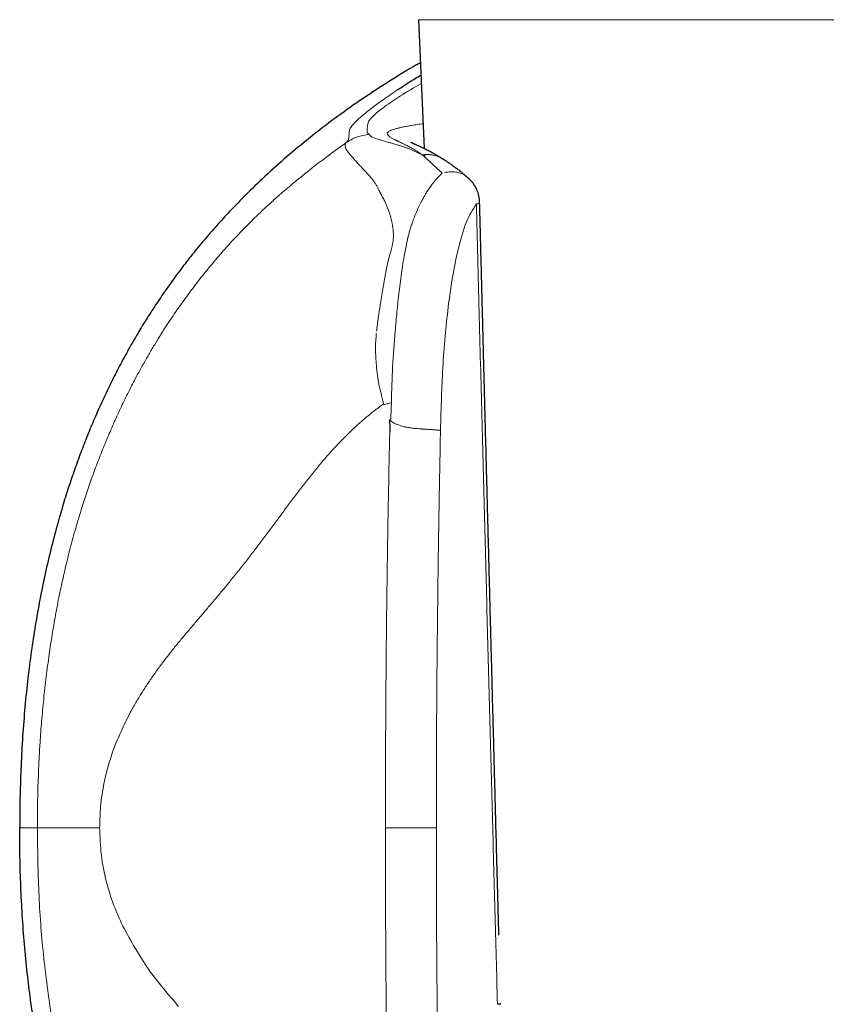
# Model space of a CAD drawing. Header units: millimetres. Extents: x 8 to 913, y 12 to 937.
# Tile 52 of 70: x 500 to 523, y 642 to 670. Entities that reach past the tile are written whole.
import ezdxf

# ---------------------------------------------------------------- set-up
doc = ezdxf.new("R2010")
doc.units = ezdxf.units.MM

msp = doc.modelspace()

# ---------------------------------------------------------------- linework, layer by layer
at = {"color": 7, "linetype": 'Continuous', "lineweight": 30}
for p, q in [((511.108, 669.975), (511.267, 666.299)), ((509.034, 666.46), (509.108, 666.555)), ((511.275, 666.128), (511.277, 666.073)), ((511.784, 666.012), (511.792, 666.007)), ((505.719, 664.504), (505.736, 664.522)), ((501.014, 656.277), (501.033, 656.339))]:
    msp.add_line(p, q, dxfattribs=at)
at = {"color": 252, "linetype": 'Continuous', "lineweight": 0}
for p, q in [((534.363, 669.975), (511.108, 669.975)), ((511.187, 668.15), (511.004, 668.051)), ((509.108, 666.555), (509.136, 666.826)), ((511.213, 666.121), (511.243, 666.105)), ((511.243, 666.105), (511.283, 666.068)), ((511.283, 666.068), (511.382, 665.975)), ((510.163, 646.938), (511.616, 646.938))]:
    msp.add_line(p, q, dxfattribs=at)
at = {"color": 7, "linetype": 'Continuous', "lineweight": 30}
for points, knots in [([(511.161, 668.745), (511.124, 668.725), (510.825, 668.56), (510.279, 668.224), (509.529, 667.738), (508.817, 667.236), (508.141, 666.722), (507.502, 666.2), (506.887, 665.659), (506.296, 665.103), (505.922, 664.715), (505.736, 664.522)], [0, 0, 0, 0, 0.018393, 0.148683, 0.278251, 0.406995, 0.527541, 0.647187, 0.765858, 0.883484, 1, 1, 1, 1]), ([(510.521, 667.984), (510.628, 668.055), (510.829, 668.187), (511.066, 668.331), (511.177, 668.398)], [0, 0, 0, 0, 0.533433, 1, 1, 1, 1]), ([(511.784, 666.013), (511.783, 666.014), (511.766, 666.024), (511.737, 666.042), (511.699, 666.065), (511.669, 666.082), (511.646, 666.096), (511.628, 666.106), (511.613, 666.115), (511.597, 666.124), (511.573, 666.138), (511.538, 666.157), (511.494, 666.182), (511.44, 666.211), (511.378, 666.243), (511.312, 666.277), (511.249, 666.308), (511.194, 666.335), (511.145, 666.358), (511.1, 666.379), (511.058, 666.399), (511.024, 666.414), (510.998, 666.426), (510.978, 666.436), (510.959, 666.444), (510.941, 666.453), (510.923, 666.461), (510.907, 666.469), (510.895, 666.474), (510.888, 666.478), (510.885, 666.479), (510.885, 666.479), (510.885, 666.479)], [0, 0, 0, 0, 0.003123, 0.036663, 0.064647, 0.087133, 0.104163, 0.115932, 0.126997, 0.138657, 0.150907, 0.182441, 0.217255, 0.255306, 0.310321, 0.368415, 0.425537, 0.477402, 0.524652, 0.571895, 0.620131, 0.667876, 0.696553, 0.724275, 0.754055, 0.787482, 0.824543, 0.866223, 0.906976, 0.946825, 0.984535, 1, 1, 1, 1]), ([(512.504, 665.481), (512.491, 665.492), (512.467, 665.513), (512.434, 665.54), (512.407, 665.563), (512.386, 665.58), (512.371, 665.593), (512.356, 665.605), (512.338, 665.619), (512.313, 665.64), (512.278, 665.667), (512.238, 665.699), (512.195, 665.731), (512.156, 665.76), (512.125, 665.784), (512.099, 665.802), (512.077, 665.818), (512.053, 665.835), (512.026, 665.854), (511.999, 665.873), (511.976, 665.888), (511.958, 665.901), (511.942, 665.912), (511.923, 665.924), (511.899, 665.94), (511.869, 665.96), (511.833, 665.983), (511.807, 666), (511.793, 666.008)], [0, 0, 0, 0, 0.052636, 0.097176, 0.133647, 0.162065, 0.182441, 0.196049, 0.221875, 0.256231, 0.299108, 0.362797, 0.421459, 0.474787, 0.521077, 0.552841, 0.580444, 0.613982, 0.654173, 0.694195, 0.730833, 0.753605, 0.774968, 0.801586, 0.837332, 0.882249, 0.936421, 1, 1, 1, 1]), ([(512.851, 664.749), (512.851, 664.758), (512.851, 664.787), (512.847, 664.835), (512.839, 664.892), (512.829, 664.947), (512.817, 664.995), (512.805, 665.036), (512.793, 665.072), (512.778, 665.109), (512.759, 665.152), (512.734, 665.202), (512.705, 665.25), (512.676, 665.293), (512.65, 665.329), (512.624, 665.361), (512.597, 665.391), (512.573, 665.417), (512.548, 665.441), (512.527, 665.461), (512.512, 665.474), (512.506, 665.48)], [0, 0, 0, 0, 0.0324559, 0.1052695, 0.1713696, 0.2420119, 0.3037463, 0.3515732, 0.3951955, 0.4393923, 0.4942174, 0.5662633, 0.6383351, 0.6981781, 0.7506302, 0.7993195, 0.846879, 0.8953408, 0.9270396, 0.971129, 1, 1, 1, 1]), ([(513.4, 643.881), (513.399, 643.91), (513.397, 643.971), (513.395, 644.06), (513.393, 644.143), (513.391, 644.212), (513.389, 644.267), (513.388, 644.308), (513.387, 644.338), (513.387, 644.364), (513.386, 644.391), (513.385, 644.421), (513.384, 644.453), (513.383, 644.5), (513.381, 644.564), (513.379, 644.646), (513.377, 644.741), (513.374, 644.848), (513.37, 644.969), (513.367, 645.1), (513.363, 645.243), (513.354, 645.571), (513.341, 646.075), (513.321, 646.79), (513.302, 647.531), (513.281, 648.299), (513.261, 649.071), (513.24, 649.849), (513.219, 650.633), (513.199, 651.408), (513.178, 652.179), (513.158, 652.959), (513.137, 653.75), (513.116, 654.55), (513.095, 655.35), (513.074, 656.151), (513.053, 656.948), (513.032, 657.739), (513.017, 658.326), (513.007, 658.712), (513.002, 658.901), (512.997, 659.09), (512.993, 659.277), (512.988, 659.464), (512.983, 659.653), (512.977, 659.857), (512.972, 660.082), (512.965, 660.332), (512.958, 660.601), (512.951, 660.888), (512.943, 661.194), (512.935, 661.519), (512.926, 661.863), (512.916, 662.225), (512.907, 662.606), (512.896, 663.002), (512.886, 663.415), (512.875, 663.844), (512.863, 664.29), (512.855, 664.594), (512.851, 664.749)], [0, 0, 0, 0, 0.004188, 0.008789, 0.012753, 0.016079, 0.018769, 0.02061, 0.021957, 0.023104, 0.02439, 0.025814, 0.027377, 0.029078, 0.032558, 0.036504, 0.040917, 0.046162, 0.051942, 0.058258, 0.06511, 0.072456, 0.105355, 0.137629, 0.175234, 0.21196, 0.24806, 0.286186, 0.323738, 0.36076, 0.397675, 0.43459, 0.472944, 0.511297, 0.54965, 0.588003, 0.626352, 0.664313, 0.701645, 0.710747, 0.719811, 0.728837, 0.737824, 0.746774, 0.755686, 0.764993, 0.776084, 0.788069, 0.800949, 0.814723, 0.829391, 0.844954, 0.861411, 0.878763, 0.897008, 0.916148, 0.935817, 0.956349, 0.977743, 1, 1, 1, 1]), ([(505.719, 664.504), (505.595, 664.371), (505.349, 664.106), (504.995, 663.697), (504.654, 663.282), (504.327, 662.86), (504.015, 662.435), (503.718, 662.007), (503.435, 661.575), (503.163, 661.139), (502.992, 660.843), (502.907, 660.695)], [0, 0, 0, 0, 0.11475, 0.228687, 0.341818, 0.454218, 0.565964, 0.67515, 0.783842, 0.892106, 1, 1, 1, 1]), ([(502.907, 660.695), (502.82, 660.539), (502.646, 660.228), (502.401, 659.753), (502.168, 659.274), (501.947, 658.79), (501.739, 658.304), (501.545, 657.817), (501.363, 657.328), (501.191, 656.836), (501.085, 656.505), (501.033, 656.339)], [0, 0, 0, 0, 0.112672, 0.22506, 0.33722, 0.449204, 0.56106, 0.670833, 0.78056, 0.890273, 1, 1, 1, 1]), ([(510.276, 658.569), (510.277, 658.554), (510.28, 658.525), (510.283, 658.483), (510.286, 658.444), (510.288, 658.408), (510.29, 658.376), (510.292, 658.347), (510.293, 658.321), (510.293, 658.291), (510.293, 658.255), (510.289, 658.227), (510.287, 658.213)], [0, 0, 0, 0, 0.127564, 0.245928, 0.355095, 0.455073, 0.545871, 0.6275, 0.699975, 0.763321, 0.885106, 1, 1, 1, 1]), ([(501.014, 656.278), (500.942, 656.038), (500.798, 655.557), (500.61, 654.828), (500.44, 654.094), (500.291, 653.354), (500.161, 652.61), (500.05, 651.862), (499.954, 651.085), (499.873, 650.279), (499.81, 649.446), (499.767, 648.611), (499.74, 647.775), (499.737, 647.217), (499.736, 646.938)], [0, 0, 0, 0, 0.079455, 0.158984, 0.238608, 0.318341, 0.398193, 0.478163, 0.558248, 0.646458, 0.734772, 0.823159, 0.911582, 1, 1, 1, 1]), ([(501.014, 637.599), (500.941, 637.843), (500.794, 638.331), (500.603, 639.07), (500.432, 639.81), (500.282, 640.552), (500.153, 641.297), (500.042, 642.043), (499.947, 642.817), (499.869, 643.617), (499.807, 644.445), (499.766, 645.274), (499.74, 646.106), (499.737, 646.661), (499.736, 646.938)], [0, 0, 0, 0, 0.080949, 0.161507, 0.241757, 0.321771, 0.401616, 0.481352, 0.56103, 0.648666, 0.736342, 0.8241, 0.911977, 1, 1, 1, 1]), ([(513.452, 641.922), (513.452, 641.922), (513.451, 641.921), (513.443, 641.918), (513.426, 641.914), (513.399, 641.91), (513.373, 641.907), (513.359, 641.906)], [0, 0, 0, 0, 0.068694, 0.283817, 0.511674, 0.750948, 1, 1, 1, 1])]:
    msp.add_open_spline(points, degree=3, knots=knots, dxfattribs=at)
at = {"color": 252, "linetype": 'Continuous', "lineweight": 0}
for points, knots in [([(511.004, 668.051), (510.908, 667.995), (510.712, 667.88), (510.464, 667.722), (510.228, 667.56), (510.016, 667.405), (509.925, 667.327), (509.876, 667.285)], [0, 0, 0, 0, 0.155294, 0.319376, 0.496351, 0.733224, 1, 1, 1, 1]), ([(509.358, 667.11), (509.39, 667.14), (509.453, 667.198), (509.587, 667.309), (509.784, 667.465), (510.069, 667.678), (510.373, 667.884), (510.521, 667.984)], [0, 0, 0, 0, 0.171883, 0.337058, 0.496428, 0.753798, 1, 1, 1, 1]), ([(509.876, 667.285), (509.814, 667.225), (509.689, 667.103), (509.672, 667.045), (509.663, 667.016)], [0, 0, 0, 0, 0.4967772, 1, 1, 1, 1]), ([(509.136, 666.826), (509.143, 666.843), (509.155, 666.874), (509.192, 666.933), (509.25, 667.005), (509.323, 667.076), (509.358, 667.11)], [0, 0, 0, 0, 0.277881, 0.499061, 0.761289, 1, 1, 1, 1]), ([(509.663, 667.016), (509.656, 666.972), (509.643, 666.884), (509.642, 666.795), (509.642, 666.75)], [0, 0, 0, 0, 0.49932, 1, 1, 1, 1]), ([(510.254, 666.784), (510.267, 666.792), (510.294, 666.809), (510.354, 666.834), (510.428, 666.859), (510.519, 666.883), (510.624, 666.907), (510.745, 666.932), (510.881, 666.956), (511.032, 666.98), (511.151, 666.998), (511.224, 667.008), (511.237, 667.01)], [0, 0, 0, 0, 0.109027, 0.217931, 0.326722, 0.435408, 0.543991, 0.652476, 0.760862, 0.869151, 0.977343, 1, 1, 1, 1]), ([(509.708, 666.708), (509.584, 666.69), (509.341, 666.657), (509.134, 666.525), (509.034, 666.46)], [0, 0, 0, 0, 0.511996, 1, 1, 1, 1]), ([(509.642, 666.75), (509.653, 666.743), (509.676, 666.73), (509.697, 666.715), (509.708, 666.708)], [0, 0, 0, 0, 0.499793, 1, 1, 1, 1]), ([(509.708, 666.708), (509.712, 666.689), (509.72, 666.653), (509.825, 666.612), (509.878, 666.592)], [0, 0, 0, 0, 0.497365, 1, 1, 1, 1]), ([(511.213, 666.121), (511.206, 666.126), (511.191, 666.137), (511.164, 666.157), (511.13, 666.181), (511.087, 666.209), (511.039, 666.239), (510.992, 666.268), (510.945, 666.295), (510.898, 666.321), (510.85, 666.348), (510.801, 666.373), (510.734, 666.408), (510.652, 666.449), (510.585, 666.481), (510.544, 666.501), (510.524, 666.51), (510.505, 666.52), (510.486, 666.529), (510.469, 666.537), (510.44, 666.551), (510.403, 666.57), (510.36, 666.592), (510.324, 666.613), (510.292, 666.633), (510.266, 666.652), (510.245, 666.671), (510.225, 666.694), (510.213, 666.722), (510.22, 666.753), (510.243, 666.773), (510.254, 666.783)], [0, 0, 0, 0, 0.00942, 0.022575, 0.039552, 0.060466, 0.085471, 0.11068, 0.131098, 0.158166, 0.184015, 0.20858, 0.239293, 0.299852, 0.358531, 0.373551, 0.388414, 0.403115, 0.417647, 0.432003, 0.446178, 0.489313, 0.532392, 0.575314, 0.617934, 0.660117, 0.70174, 0.746819, 0.831779, 0.916307, 1, 1, 1, 1]), ([(504.457, 662.03), (504.513, 662.107), (504.624, 662.259), (504.791, 662.477), (504.955, 662.686), (505.118, 662.889), (505.286, 663.09), (505.455, 663.287), (505.582, 663.43), (505.662, 663.52), (505.699, 663.56), (505.735, 663.6), (505.77, 663.638), (505.806, 663.677), (505.84, 663.714), (505.911, 663.79), (506.019, 663.904), (506.166, 664.056), (506.319, 664.209), (506.47, 664.357), (506.619, 664.499), (506.76, 664.632), (506.859, 664.723), (506.915, 664.773), (506.933, 664.789), (506.951, 664.806), (506.969, 664.822), (506.986, 664.838), (507.023, 664.871), (507.08, 664.922), (507.16, 664.992), (507.245, 665.066), (507.336, 665.144), (507.43, 665.223), (507.522, 665.301), (507.608, 665.373), (507.689, 665.439), (507.767, 665.502), (507.847, 665.567), (507.931, 665.634), (508.02, 665.704), (508.146, 665.804), (508.306, 665.927), (508.497, 666.071), (508.681, 666.207), (508.859, 666.336), (508.977, 666.42), (509.034, 666.46)], [0, 0, 0, 0, 0.0387852, 0.0762224, 0.1123148, 0.1480384, 0.183735, 0.221488, 0.2576702, 0.2655787, 0.2734091, 0.2811614, 0.288836, 0.296433, 0.3039527, 0.3113954, 0.3422, 0.3743205, 0.407789, 0.4426341, 0.4744569, 0.5073807, 0.5372757, 0.541255, 0.5452492, 0.5492584, 0.5532827, 0.5573219, 0.5613762, 0.5781326, 0.5961566, 0.6154512, 0.636019, 0.6578629, 0.6792411, 0.6985864, 0.7163294, 0.7336005, 0.7510814, 0.7694662, 0.7893262, 0.8097622, 0.8520118, 0.8921588, 0.9302039, 0.9661495, 1, 1, 1, 1]), ([(509.034, 666.46), (509.03, 666.455), (509.024, 666.443), (509.017, 666.425), (509.013, 666.405), (509.013, 666.381), (509.016, 666.355), (509.025, 666.326), (509.039, 666.293), (509.053, 666.268), (509.06, 666.255)], [0, 0, 0, 0, 0.094271, 0.197264, 0.309004, 0.429516, 0.558832, 0.696986, 0.844024, 1, 1, 1, 1]), ([(509.878, 666.592), (509.926, 666.576), (510.025, 666.544), (510.169, 666.503), (510.243, 666.482)], [0, 0, 0, 0, 0.48872, 1, 1, 1, 1]), ([(510.243, 666.482), (510.255, 666.478), (510.278, 666.472), (510.304, 666.465), (510.316, 666.462)], [0, 0, 0, 0, 0.54299, 1, 1, 1, 1]), ([(510.316, 666.462), (510.356, 666.451), (510.435, 666.43), (510.518, 666.404), (510.559, 666.391)], [0, 0, 0, 0, 0.5076316, 1, 1, 1, 1]), ([(510.559, 666.391), (510.666, 666.355), (510.874, 666.285), (511.102, 666.175), (511.213, 666.121)], [0, 0, 0, 0, 0.512963, 1, 1, 1, 1]), ([(509.067, 666.245), (509.066, 666.247), (509.063, 666.25), (509.061, 666.254), (509.06, 666.255)], [0, 0, 0, 0, 0.500054, 1, 1, 1, 1]), ([(509.067, 666.245), (509.071, 666.239), (509.084, 666.22), (509.13, 666.158), (509.191, 666.092), (509.238, 666.04)], [0, 0, 0, 0, 0.11099, 0.314256, 1, 1, 1, 1]), ([(511.213, 666.121), (511.245, 666.125), (511.309, 666.134), (511.405, 666.132), (511.5, 666.121), (511.592, 666.1), (511.68, 666.068), (511.744, 666.038), (511.777, 666.017), (511.784, 666.012)], [0, 0, 0, 0, 0.159609, 0.319314, 0.479186, 0.63917, 0.79914, 0.958965, 1, 1, 1, 1]), ([(509.263, 666.013), (509.259, 666.018), (509.25, 666.027), (509.242, 666.036), (509.238, 666.04)], [0, 0, 0, 0, 0.500171, 1, 1, 1, 1]), ([(509.308, 665.959), (509.3, 665.968), (509.285, 665.986), (509.27, 666.004), (509.263, 666.013)], [0, 0, 0, 0, 0.500325, 1, 1, 1, 1]), ([(509.5, 665.747), (509.499, 665.748), (509.496, 665.752), (509.485, 665.763), (509.449, 665.8), (509.384, 665.869), (509.335, 665.926), (509.308, 665.959)], [0, 0, 0, 0, 0.014914, 0.044162, 0.145595, 0.519391, 1, 1, 1, 1]), ([(511.382, 665.975), (511.442, 665.919), (511.541, 665.827), (511.681, 665.696), (511.752, 665.624), (511.778, 665.599)], [0, 0, 0, 0, 0.496664, 0.820633, 1, 1, 1, 1]), ([(509.785, 665.434), (509.736, 665.492), (509.636, 665.608), (509.545, 665.701), (509.5, 665.747)], [0, 0, 0, 0, 0.498425, 1, 1, 1, 1]), ([(511.778, 665.599), (511.715, 665.537), (511.586, 665.411), (511.472, 665.246), (511.415, 665.162)], [0, 0, 0, 0, 0.493293, 1, 1, 1, 1]), ([(511.852, 665.619), (511.912, 665.629), (512.037, 665.65), (512.219, 665.63), (512.382, 665.575), (512.466, 665.506), (512.503, 665.476)], [0, 0, 0, 0, 0.245592, 0.508327, 0.783352, 1, 1, 1, 1]), ([(509.979, 665.116), (509.966, 665.144), (509.939, 665.201), (509.892, 665.281), (509.841, 665.36), (509.804, 665.409), (509.785, 665.434)], [0, 0, 0, 0, 0.228397, 0.471102, 0.728271, 1, 1, 1, 1]), ([(509.984, 665.105), (509.984, 665.107), (509.982, 665.11), (509.98, 665.114), (509.979, 665.116)], [0, 0, 0, 0, 0.500029, 1, 1, 1, 1]), ([(510.188, 664.702), (510.182, 664.718), (510.167, 664.751), (510.142, 664.802), (510.113, 664.859), (510.092, 664.898), (510.08, 664.921), (510.078, 664.925), (510.075, 664.93), (510.072, 664.936), (510.068, 664.943), (510.061, 664.957), (510.048, 664.981), (510.033, 665.008), (510.022, 665.031), (510.014, 665.046), (510.007, 665.06), (510, 665.073), (509.994, 665.085), (509.989, 665.095), (509.986, 665.102), (509.984, 665.105)], [0, 0, 0, 0, 0.104437, 0.225132, 0.362071, 0.515214, 0.523372, 0.533836, 0.546605, 0.56168, 0.57906, 0.598742, 0.671596, 0.76513, 0.807593, 0.847081, 0.883596, 0.917144, 0.947725, 0.975343, 1, 1, 1, 1]), ([(511.288, 664.966), (511.27, 664.936), (511.236, 664.875), (511.203, 664.811), (511.186, 664.779)], [0, 0, 0, 0, 0.494623, 1, 1, 1, 1]), ([(511.415, 665.162), (511.387, 665.127), (511.339, 665.064), (511.303, 664.995), (511.288, 664.966)], [0, 0, 0, 0, 0.567145, 1, 1, 1, 1]), ([(510.319, 664.333), (510.3, 664.395), (510.262, 664.527), (510.214, 664.642), (510.188, 664.702)], [0, 0, 0, 0, 0.471449, 1, 1, 1, 1]), ([(511.186, 664.779), (511.136, 664.678), (511.033, 664.475), (510.953, 664.251), (510.913, 664.139)], [0, 0, 0, 0, 0.4954056, 1, 1, 1, 1]), ([(512.238, 663.438), (512.31, 663.713), (512.445, 664.229), (512.658, 664.566), (512.758, 664.723)], [0, 0, 0, 0, 0.532246, 1, 1, 1, 1]), ([(512.758, 664.723), (512.787, 664.728), (512.841, 664.737), (512.846, 664.745), (512.848, 664.749)], [0, 0, 0, 0, 0.5311, 1, 1, 1, 1]), ([(512.758, 664.723), (512.771, 664.212), (512.797, 663.194), (512.836, 661.674), (512.875, 660.168), (512.914, 658.675), (512.952, 657.205), (512.99, 655.758), (513.028, 654.332), (513.065, 652.919), (513.102, 651.511), (513.139, 650.106), (513.176, 648.706), (513.213, 647.319), (513.25, 645.946), (513.287, 644.587), (513.323, 643.242), (513.347, 642.35), (513.359, 641.906)], [0, 0, 0, 0, 0.067208, 0.133815, 0.199821, 0.265227, 0.330032, 0.393095, 0.455579, 0.517484, 0.578809, 0.640789, 0.702165, 0.762939, 0.823109, 0.882676, 0.941639, 1, 1, 1, 1]), ([(510.39, 663.861), (510.384, 663.944), (510.372, 664.113), (510.337, 664.259), (510.319, 664.333)], [0, 0, 0, 0, 0.489729, 1, 1, 1, 1]), ([(510.913, 664.139), (510.898, 664.093), (510.871, 664.01), (510.848, 663.926), (510.838, 663.888)], [0, 0, 0, 0, 0.55494, 1, 1, 1, 1]), ([(510.369, 663.587), (510.377, 663.636), (510.392, 663.731), (510.391, 663.819), (510.39, 663.861)], [0, 0, 0, 0, 0.515431, 1, 1, 1, 1]), ([(510.838, 663.888), (510.833, 663.87), (510.822, 663.833), (510.813, 663.796), (510.808, 663.777)], [0, 0, 0, 0, 0.489785, 1, 1, 1, 1]), ([(510.369, 663.587), (510.364, 663.557), (510.353, 663.497), (510.336, 663.436), (510.328, 663.407)], [0, 0, 0, 0, 0.509938, 1, 1, 1, 1]), ([(510.793, 663.702), (510.756, 663.524), (510.679, 663.161), (510.626, 662.783), (510.599, 662.59)], [0, 0, 0, 0, 0.490004, 1, 1, 1, 1]), ([(510.806, 663.766), (510.803, 663.751), (510.8, 663.733), (510.796, 663.712), (510.794, 663.705), (510.793, 663.702)], [0, 0, 0, 0, 0.675063, 0.88157, 1, 1, 1, 1]), ([(510.808, 663.777), (510.807, 663.775), (510.807, 663.771), (510.806, 663.767), (510.806, 663.766)], [0, 0, 0, 0, 0.499981, 1, 1, 1, 1]), ([(510.328, 663.407), (510.303, 663.317), (510.245, 663.113), (510.203, 662.907), (510.179, 662.791)], [0, 0, 0, 0, 0.4407325, 1, 1, 1, 1]), ([(511.953, 661.776), (511.991, 662.063), (512.066, 662.636), (512.181, 663.171), (512.238, 663.438)], [0, 0, 0, 0, 0.499728, 1, 1, 1, 1]), ([(510.179, 662.791), (510.171, 662.748), (510.154, 662.661), (510.138, 662.574), (510.131, 662.53)], [0, 0, 0, 0, 0.500581, 1, 1, 1, 1]), ([(510.131, 662.53), (510.111, 662.419), (510.071, 662.193), (510.014, 661.842), (509.959, 661.475), (509.926, 661.224), (509.91, 661.096)], [0, 0, 0, 0, 0.236343, 0.481823, 0.736385, 1, 1, 1, 1]), ([(510.599, 662.59), (510.574, 662.396), (510.525, 662.016), (510.491, 661.628), (510.474, 661.437)], [0, 0, 0, 0, 0.509358, 1, 1, 1, 1]), ([(503.09, 659.847), (503.144, 659.946), (503.25, 660.142), (503.413, 660.426), (503.573, 660.697), (503.73, 660.953), (503.884, 661.195), (504.034, 661.423), (504.178, 661.637), (504.318, 661.838), (504.411, 661.967), (504.457, 662.03)], [0, 0, 0, 0, 0.1309202, 0.2570609, 0.3784296, 0.4950303, 0.6068638, 0.7120585, 0.8126495, 0.9086318, 1, 1, 1, 1]), ([(511.734, 658.267), (511.743, 658.587), (511.758, 659.179), (511.799, 660.075), (511.857, 660.929), (511.922, 661.502), (511.953, 661.776)], [0, 0, 0, 0, 0.271257, 0.500272, 0.760144, 1, 1, 1, 1]), ([(510.474, 661.437), (510.469, 661.381), (510.459, 661.269), (510.45, 661.157), (510.445, 661.101)], [0, 0, 0, 0, 0.5040444, 1, 1, 1, 1]), ([(509.899, 660.179), (509.89, 660.334), (509.874, 660.62), (509.894, 660.907), (509.903, 661.039)], [0, 0, 0, 0, 0.541902, 1, 1, 1, 1]), ([(510.445, 661.101), (510.417, 660.762), (510.359, 660.087), (510.344, 659.402), (510.336, 659.06)], [0, 0, 0, 0, 0.500956, 1, 1, 1, 1]), ([(509.967, 659.632), (509.952, 659.722), (509.923, 659.904), (509.907, 660.087), (509.899, 660.179)], [0, 0, 0, 0, 0.498639, 1, 1, 1, 1]), ([(500.576, 651.885), (500.604, 652.07), (500.659, 652.442), (500.756, 653), (500.864, 653.562), (500.985, 654.128), (501.121, 654.697), (501.272, 655.27), (501.426, 655.803), (501.582, 656.297), (501.736, 656.752), (501.9, 657.208), (502.077, 657.665), (502.263, 658.117), (502.457, 658.563), (502.66, 659), (502.869, 659.429), (503.016, 659.708), (503.089, 659.847)], [0, 0, 0, 0, 0.066216, 0.133232, 0.201065, 0.269739, 0.339281, 0.409722, 0.481102, 0.537749, 0.595022, 0.652949, 0.711498, 0.770425, 0.828384, 0.886148, 0.943443, 1, 1, 1, 1]), ([(510.11, 659.023), (510.107, 659.041), (510.099, 659.082), (510.083, 659.15), (510.062, 659.232), (510.038, 659.324), (510.015, 659.415), (509.995, 659.498), (509.979, 659.569), (509.971, 659.612), (509.967, 659.632)], [0, 0, 0, 0, 0.086491, 0.197365, 0.332842, 0.493128, 0.651157, 0.78838, 0.904685, 1, 1, 1, 1]), ([(510.11, 659.023), (510.019, 658.956), (509.837, 658.821), (509.577, 658.608), (509.328, 658.389), (509.092, 658.165), (508.866, 657.936), (508.636, 657.69), (508.403, 657.425), (508.167, 657.141), (507.938, 656.854), (507.711, 656.562), (507.487, 656.265), (507.262, 655.963), (507.038, 655.66), (506.812, 655.355), (506.582, 655.048), (506.348, 654.741), (506.129, 654.459), (505.925, 654.203), (505.737, 653.971), (505.545, 653.737), (505.348, 653.5), (505.145, 653.261), (504.942, 653.022), (504.739, 652.783), (504.536, 652.544), (504.331, 652.3), (504.126, 652.05), (503.927, 651.797), (503.733, 651.542), (503.548, 651.286), (503.368, 651.022), (503.193, 650.751), (503.027, 650.473), (502.876, 650.203), (502.743, 649.941), (502.624, 649.69), (502.514, 649.434), (502.419, 649.191), (502.339, 648.962), (502.272, 648.749), (502.212, 648.533), (502.178, 648.384), (502.161, 648.31)], [0, 0, 0, 0, 0.023808, 0.047181, 0.070146, 0.092722, 0.114954, 0.136913, 0.162536, 0.187977, 0.213328, 0.238677, 0.264627, 0.290749, 0.31713, 0.34386, 0.371032, 0.39876, 0.427181, 0.448814, 0.470979, 0.493749, 0.517199, 0.541389, 0.566354, 0.590631, 0.615645, 0.641349, 0.66765, 0.694456, 0.72022, 0.746251, 0.77244, 0.798684, 0.824884, 0.850951, 0.872683, 0.894222, 0.91553, 0.936544, 0.9528, 0.968801, 0.984535, 1, 1, 1, 1]), ([(510.118, 659.002), (510.117, 659.005), (510.114, 659.013), (510.112, 659.02), (510.11, 659.023)], [0, 0, 0, 0, 0.5004143, 1, 1, 1, 1]), ([(510.118, 659.002), (510.154, 659.011), (510.226, 659.031), (510.3, 659.049), (510.337, 659.059)], [0, 0, 0, 0, 0.498994, 1, 1, 1, 1]), ([(510.336, 659.059), (510.333, 658.985), (510.327, 658.825), (510.321, 658.664), (510.318, 658.578)], [0, 0, 0, 0, 0.4617, 1, 1, 1, 1]), ([(510.318, 658.578), (510.318, 658.578), (510.318, 658.578), (510.318, 658.577), (510.317, 658.576), (510.314, 658.574), (510.3, 658.571), (510.287, 658.57), (510.276, 658.569)], [0, 0, 0, 0, 0.00786, 0.016007, 0.034625, 0.087634, 0.274678, 1, 1, 1, 1]), ([(510.276, 658.569), (510.303, 658.548), (510.357, 658.505), (510.442, 658.459), (510.524, 658.424), (510.6, 658.398), (510.664, 658.38), (510.712, 658.369), (510.743, 658.363), (510.775, 658.356), (510.809, 658.35), (510.844, 658.345), (510.893, 658.338), (510.957, 658.329), (511.037, 658.321), (511.097, 658.315), (511.138, 658.312), (511.158, 658.31), (511.18, 658.309), (511.203, 658.307), (511.227, 658.305), (511.252, 658.304), (511.29, 658.301), (511.343, 658.298), (511.409, 658.293), (511.464, 658.29), (511.508, 658.287), (511.537, 658.284), (511.56, 658.283), (511.578, 658.281), (511.595, 658.28), (511.621, 658.278), (511.655, 658.275), (511.697, 658.271), (511.721, 658.268), (511.734, 658.267)], [0, 0, 0, 0, 0.065532, 0.13249, 0.178365, 0.225443, 0.273875, 0.291371, 0.309488, 0.328236, 0.347621, 0.367648, 0.38832, 0.43158, 0.47737, 0.525598, 0.537108, 0.549415, 0.562515, 0.576404, 0.591074, 0.606517, 0.622724, 0.663425, 0.708, 0.756168, 0.781496, 0.80758, 0.825067, 0.837944, 0.852603, 0.868997, 0.906752, 0.950656, 1, 1, 1, 1]), ([(511.616, 646.938), (511.617, 647.569), (511.618, 648.829), (511.628, 650.719), (511.645, 652.608), (511.668, 654.495), (511.697, 656.382), (511.722, 657.638), (511.734, 658.267)], [0, 0, 0, 0, 0.16689, 0.333675, 0.500368, 0.666979, 0.833519, 1, 1, 1, 1]), ([(510.287, 658.213), (510.275, 657.663), (510.25, 656.461), (510.217, 654.508), (510.189, 652.253), (510.168, 649.697), (510.165, 647.891), (510.163, 646.938)], [0, 0, 0, 0, 0.146566, 0.31984, 0.519824, 0.746533, 1, 1, 1, 1]), ([(500.315, 649.353), (500.329, 649.562), (500.359, 649.981), (500.418, 650.611), (500.489, 651.247), (500.547, 651.672), (500.576, 651.885)], [0, 0, 0, 0, 0.245505, 0.49384, 0.745256, 1, 1, 1, 1]), ([(500.239, 646.938), (500.24, 647.068), (500.241, 647.329), (500.247, 647.724), (500.256, 648.125), (500.271, 648.531), (500.29, 648.941), (500.306, 649.216), (500.315, 649.353)], [0, 0, 0, 0, 0.1605239, 0.3239633, 0.4899734, 0.6582105, 0.8283325, 1, 1, 1, 1]), ([(502.161, 648.31), (502.118, 648.087), (502.034, 647.648), (502.021, 647.172), (502.014, 646.938)], [0, 0, 0, 0, 0.507874, 1, 1, 1, 1]), ([(499.736, 646.938), (499.737, 646.938), (499.741, 646.938), (499.762, 646.938), (499.794, 646.938), (499.839, 646.938), (499.895, 646.938), (499.963, 646.938), (500.043, 646.938), (500.134, 646.938), (500.204, 646.938), (500.239, 646.938)], [0, 0, 0, 0, 0.1119894, 0.223983, 0.3359802, 0.4479803, 0.5599826, 0.6699864, 0.779991, 0.8899957, 1, 1, 1, 1]), ([(500.239, 646.938), (500.247, 646.36), (500.262, 645.192), (500.384, 643.416), (500.546, 642.232), (500.63, 641.628)], [0, 0, 0, 0, 0.324014, 0.655125, 1, 1, 1, 1]), ([(500.239, 646.938), (500.278, 646.938), (500.355, 646.938), (500.72, 646.938), (501.25, 646.938), (501.76, 646.938), (502.014, 646.938)], [0, 0, 0, 0, 0.249319, 0.5, 0.750681, 1, 1, 1, 1]), ([(502.014, 646.938), (502.024, 646.673), (502.045, 646.141), (502.196, 645.403), (502.404, 644.731), (502.585, 644.335), (502.676, 644.136)], [0, 0, 0, 0, 0.24669, 0.495352, 0.746903, 1, 1, 1, 1]), ([(510.293, 635.161), (510.28, 635.737), (510.254, 636.994), (510.22, 639.036), (510.19, 641.391), (510.168, 644.06), (510.165, 645.944), (510.163, 646.938)], [0, 0, 0, 0, 0.146911, 0.3203551, 0.5203364, 0.7468724, 1, 1, 1, 1]), ([(511.743, 635.209), (511.729, 635.86), (511.703, 637.161), (511.671, 639.113), (511.647, 641.068), (511.629, 643.023), (511.618, 644.98), (511.617, 646.285), (511.616, 646.938)], [0, 0, 0, 0, 0.1664696, 0.333002, 0.4996092, 0.6663032, 0.8330962, 1, 1, 1, 1]), ([(502.676, 644.136), (502.909, 643.713), (503.369, 642.879), (503.97, 642.189), (504.266, 641.848)], [0, 0, 0, 0, 0.5062834, 1, 1, 1, 1])]:
    msp.add_open_spline(points, degree=3, knots=knots, dxfattribs=at)

doc.saveas('drawing.dxf')
